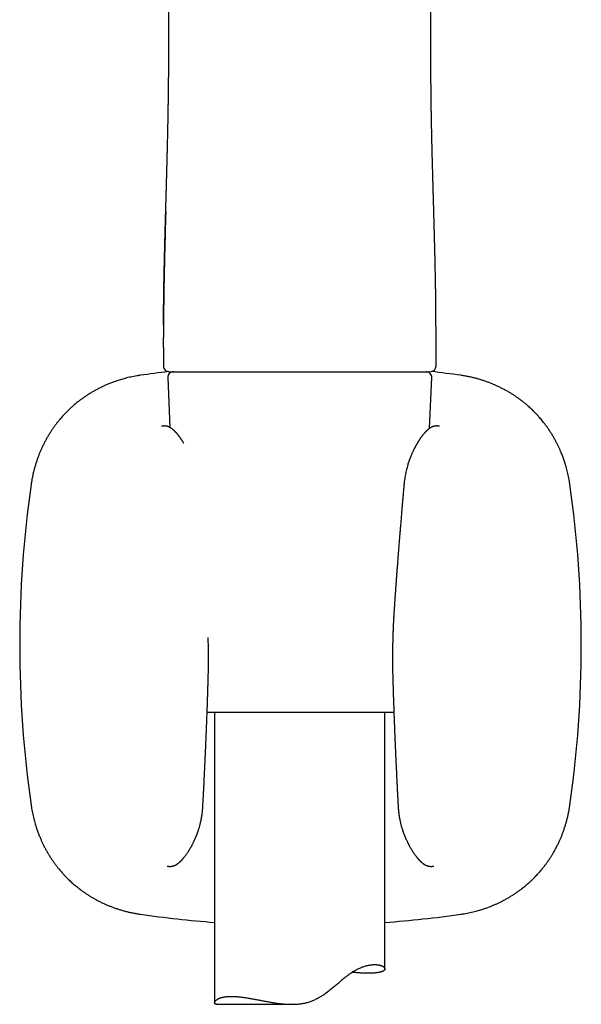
# Model space of a CAD drawing. Header units: millimetres. Extents: x 8 to 880, y 12 to 790.
# Tile 21 of 25: x 490 to 540, y 552 to 638. Entities that reach past the tile are written whole.
import ezdxf

# ---------------------------------------------------------------- set-up
doc = ezdxf.new("R2010")
doc.units = ezdxf.units.MM

msp = doc.modelspace()

# ---------------------------------------------------------------- linework, layer by layer
at = {"color": 7, "linetype": 'Continuous', "lineweight": 30}
for p, q in [((503.421, 635.443), (503.421, 635.443)), ((526.512, 635.443), (526.512, 635.443)), ((502.974, 611.895), (502.974, 611.526)), ((502.973, 609.579), (502.973, 607.942)), ((526.959, 607.942), (526.959, 609.587)), ((503.339, 606.921), (503.529, 602.538)), ((503.473, 607.442), (503.494, 607.442)), ((503.494, 607.442), (526.438, 607.442)), ((526.4, 602.459), (526.594, 606.921)), ((526.438, 607.442), (526.459, 607.442)), ((523.252, 577.442), (506.807, 577.442)), ((507.466, 577.442), (507.466, 551.887)), ((522.466, 554.883), (522.466, 577.442)), ((506.426, 569.095), (506.426, 569.095)), ((523.633, 569.095), (523.633, 569.095)), ((507.62, 551.76), (514.271, 551.76))]:
    msp.add_line(p, q, dxfattribs=at)
for centre, radius, start, end in [((503.473, 607.942), 0.5, 179.99943, 270), ((526.459, 607.942), 0.5, 270, 360), ((515.03, 508.47), 99.657, 96.69949, 98.13991), ((503.838, 606.942), 0.5, 90, 182.48126), ((526.094, 606.942), 0.5, 357.51874, 90), ((515.03, 508.47), 99.657, 81.86009, 83.34623), ((589.966, 583.406), 99.657, 171.86009, 188.1399), ((440.094, 583.406), 99.657, 351.8601, 8.1399), ((515.03, 658.342), 99.657, 261.8601, 265.64723), ((515.03, 658.342), 99.657, 274.2793, 278.1399)]:
    msp.add_arc(centre, radius, start, end, dxfattribs=at)
for points, knots in [([(503.418, 754.843), (503.418, 754.732), (503.417, 754.431), (503.416, 753.944), (503.415, 753.385), (503.415, 752.842), (503.416, 752.313), (503.416, 751.8), (503.416, 751.298), (503.417, 750.804), (503.417, 750.319), (503.417, 749.843), (503.417, 749.379), (503.417, 748.927), (503.417, 748.488), (503.417, 748.06), (503.417, 747.644), (503.417, 747.241), (503.417, 746.85), (503.417, 746.468), (503.417, 746.093), (503.417, 745.721), (503.417, 745.349), (503.417, 744.764), (503.417, 743.969), (503.416, 742.912), (503.416, 741.812), (503.416, 740.669), (503.416, 739.537), (503.416, 738.414), (503.416, 737.296), (503.416, 736.178), (503.417, 730.778), (503.419, 717.434), (503.419, 693.879), (503.42, 672.373), (503.42, 658.772), (503.42, 655.347), (503.42, 654.126), (503.42, 652.916), (503.42, 651.718), (503.42, 650.615), (503.42, 649.607), (503.42, 648.9), (503.42, 648.404), (503.42, 648.115), (503.42, 647.819), (503.42, 647.51), (503.42, 647.188), (503.42, 646.851), (503.42, 646.501), (503.42, 646.137), (503.42, 645.759), (503.42, 645.37), (503.42, 644.97), (503.42, 644.558), (503.42, 644.134), (503.42, 643.693), (503.42, 643.236), (503.42, 642.762), (503.42, 642.275), (503.42, 641.773), (503.42, 641.262), (503.42, 640.739), (503.42, 640.207), (503.42, 639.661), (503.42, 639.097), (503.42, 638.517), (503.42, 637.918), (503.42, 637.306), (503.42, 636.68), (503.42, 636.058), (503.42, 635.644), (503.42, 635.443)], [0, 0, 0, 0, 0.002783, 0.007563, 0.012243, 0.016821, 0.02122, 0.02552, 0.029724, 0.03383, 0.037919, 0.041907, 0.045793, 0.049578, 0.053261, 0.056843, 0.060324, 0.063703, 0.06698, 0.070157, 0.073285, 0.076405, 0.079515, 0.082616, 0.091097, 0.099507, 0.109171, 0.118742, 0.128218, 0.137603, 0.146961, 0.15632, 0.165678, 0.282663, 0.491585, 0.757505, 0.82303, 0.833326, 0.84356, 0.853695, 0.863732, 0.87367, 0.881393, 0.889055, 0.891451, 0.893843, 0.896313, 0.898898, 0.9016, 0.904417, 0.907349, 0.910398, 0.913562, 0.916842, 0.920177, 0.923622, 0.92718, 0.930849, 0.9347, 0.938666, 0.942748, 0.946946, 0.951259, 0.955608, 0.960069, 0.964642, 0.969326, 0.974221, 0.979232, 0.984359, 0.989602, 0.994962, 1, 1, 1, 1]), ([(526.512, 635.443), (526.512, 635.627), (526.512, 636.015), (526.512, 636.604), (526.512, 637.207), (526.512, 637.797), (526.512, 638.364), (526.512, 638.908), (526.512, 639.429), (526.512, 639.939), (526.512, 640.437), (526.512, 640.943), (526.512, 641.454), (526.512, 641.97), (526.512, 642.472), (526.512, 642.959), (526.512, 643.433), (526.512, 643.892), (526.512, 644.338), (526.512, 644.769), (526.512, 645.186), (526.512, 645.588), (526.512, 645.977), (526.512, 646.351), (526.512, 646.712), (526.512, 647.058), (526.512, 647.39), (526.512, 647.697), (526.512, 647.982), (526.512, 648.247), (526.512, 648.507), (526.512, 648.768), (526.512, 649.029), (526.512, 649.29), (526.512, 649.821), (526.512, 650.624), (526.512, 651.704), (526.512, 652.792), (526.512, 653.891), (526.512, 654.999), (526.512, 656.113), (526.512, 661.515), (526.512, 674.86), (526.513, 693.124), (526.514, 712.022), (526.515, 725.212), (526.516, 733.52), (526.516, 736.947), (526.516, 738.177), (526.516, 739.411), (526.516, 740.656), (526.516, 741.885), (526.516, 743.098), (526.516, 744.296), (526.516, 745.235), (526.515, 745.912), (526.515, 746.324), (526.515, 746.742), (526.515, 747.171), (526.515, 747.614), (526.515, 748.072), (526.515, 748.544), (526.515, 749.032), (526.515, 749.534), (526.515, 750.05), (526.515, 750.582), (526.516, 751.128), (526.516, 751.689), (526.517, 752.248), (526.517, 752.804), (526.517, 753.357), (526.517, 753.922), (526.516, 754.419), (526.515, 754.727), (526.514, 754.843)], [0, 0, 0, 0, 0.004604, 0.00976, 0.014809, 0.019752, 0.024587, 0.029048, 0.033413, 0.037683, 0.041858, 0.045938, 0.050379, 0.054701, 0.058904, 0.062989, 0.066955, 0.070803, 0.074532, 0.078142, 0.081634, 0.085007, 0.088262, 0.091397, 0.094414, 0.097313, 0.100093, 0.102754, 0.105043, 0.107239, 0.109414, 0.111594, 0.113778, 0.115967, 0.118162, 0.127118, 0.136156, 0.145275, 0.154476, 0.163758, 0.17311, 0.182471, 0.299479, 0.508415, 0.641368, 0.774312, 0.839822, 0.850116, 0.86041, 0.870723, 0.881141, 0.891672, 0.901604, 0.911635, 0.921766, 0.925199, 0.928644, 0.932118, 0.935706, 0.939417, 0.943251, 0.947208, 0.951289, 0.955493, 0.959821, 0.964271, 0.968845, 0.973543, 0.978363, 0.982891, 0.987521, 0.992256, 0.997094, 1, 1, 1, 1]), ([(503.421, 635.443), (503.421, 635.316), (503.421, 635.004), (503.421, 634.506), (503.419, 633.951), (503.418, 633.565), (503.417, 633.364), (503.417, 633.348)], [0, 0, 0, 0, 0.181834, 0.447452, 0.712274, 0.976472, 1, 1, 1, 1]), ([(526.561, 629.59), (526.559, 629.68), (526.554, 629.959), (526.546, 630.428), (526.537, 630.997), (526.53, 631.567), (526.524, 632.139), (526.519, 632.703), (526.515, 633.257), (526.513, 633.802), (526.512, 634.349), (526.511, 634.896), (526.512, 635.261), (526.512, 635.443)], [0, 0, 0, 0, 0.046969, 0.144747, 0.242503, 0.340271, 0.438091, 0.536009, 0.628467, 0.721106, 0.813978, 0.907141, 1, 1, 1, 1]), ([(526.933, 614.495), (526.932, 614.552), (526.931, 614.671), (526.928, 614.806), (526.927, 614.901), (526.926, 614.95), (526.925, 615.001), (526.924, 615.052), (526.923, 615.104), (526.922, 615.155), (526.92, 615.26), (526.917, 615.442), (526.912, 615.695), (526.907, 615.961), (526.902, 616.205), (526.897, 616.428), (526.893, 616.633), (526.888, 616.833), (526.884, 617.033), (526.879, 617.238), (526.874, 617.485), (526.867, 617.776), (526.859, 618.112), (526.85, 618.457), (526.841, 618.812), (526.833, 619.128), (526.826, 619.402), (526.821, 619.574), (526.818, 619.686), (526.817, 619.739), (526.815, 619.792), (526.814, 619.843), (526.813, 619.889), (526.811, 619.928), (526.809, 620.027), (526.804, 620.195), (526.798, 620.429), (526.791, 620.669), (526.785, 620.915), (526.777, 621.173), (526.77, 621.444), (526.762, 621.725), (526.754, 622.017), (526.745, 622.32), (526.736, 622.634), (526.73, 622.854), (526.727, 622.976), (526.726, 622.995), (526.726, 623.015), (526.725, 623.035), (526.725, 623.055), (526.724, 623.075), (526.723, 623.126), (526.719, 623.24), (526.715, 623.411), (526.709, 623.612), (526.703, 623.806), (526.698, 623.999), (526.693, 624.189), (526.687, 624.381), (526.677, 624.761), (526.665, 625.188), (526.655, 625.567), (526.651, 625.705), (526.651, 625.736), (526.65, 625.755), (526.65, 625.766), (526.649, 625.779), (526.649, 625.802), (526.648, 625.838), (526.647, 625.889), (526.645, 625.95), (526.643, 626.021), (526.641, 626.103), (526.638, 626.201), (526.635, 626.315), (526.632, 626.447), (526.628, 626.592), (526.624, 626.751), (526.62, 626.924), (526.615, 627.11), (526.612, 627.249), (526.61, 627.335), (526.609, 627.364), (526.609, 627.393), (526.608, 627.422), (526.607, 627.45), (526.606, 627.479), (526.605, 627.548), (526.601, 627.695), (526.596, 627.906), (526.591, 628.135), (526.587, 628.335), (526.583, 628.517), (526.579, 628.682), (526.576, 628.837), (526.574, 628.937), (526.573, 628.985), (526.573, 628.985), (526.573, 628.986), (526.573, 628.986), (526.573, 628.986), (526.573, 628.987), (526.573, 628.988), (526.573, 628.99), (526.573, 628.995), (526.573, 629.004), (526.572, 629.021), (526.572, 629.046), (526.571, 629.081), (526.57, 629.128), (526.569, 629.188), (526.567, 629.263), (526.566, 629.356), (526.563, 629.468), (526.561, 629.594), (526.558, 629.735), (526.556, 629.887), (526.553, 630.049), (526.55, 630.22), (526.547, 630.404), (526.544, 630.601), (526.54, 630.811), (526.537, 631.029), (526.534, 631.255), (526.531, 631.489), (526.528, 631.734), (526.525, 631.991), (526.524, 632.169), (526.523, 632.264), (526.523, 632.273), (526.523, 632.281), (526.523, 632.29), (526.523, 632.299), (526.522, 632.308), (526.522, 632.317), (526.522, 632.343), (526.522, 632.406), (526.521, 632.507), (526.52, 632.631), (526.519, 632.759), (526.518, 632.892), (526.517, 633.03), (526.516, 633.168), (526.515, 633.297), (526.515, 633.413), (526.514, 633.515), (526.514, 633.609), (526.514, 633.695), (526.514, 633.772), (526.513, 633.844), (526.513, 633.915), (526.513, 633.991), (526.513, 634.076), (526.512, 634.17), (526.512, 634.271), (526.512, 634.381), (526.512, 634.499), (526.512, 634.623), (526.512, 634.748), (526.512, 634.877), (526.512, 635.006), (526.512, 635.133), (526.512, 635.247), (526.512, 635.349), (526.512, 635.413), (526.512, 635.443)], [0, 0, 0, 0, 0.008052, 0.016732, 0.019013, 0.021334, 0.023694, 0.026094, 0.028533, 0.031012, 0.033308, 0.043404, 0.056523, 0.069028, 0.080918, 0.091017, 0.100628, 0.109887, 0.119398, 0.129112, 0.139028, 0.154566, 0.17058, 0.187072, 0.204043, 0.221494, 0.232484, 0.243657, 0.24619, 0.248732, 0.251284, 0.253845, 0.256159, 0.257824, 0.259507, 0.27046, 0.282152, 0.293423, 0.305305, 0.317797, 0.330901, 0.344616, 0.358681, 0.373335, 0.38858, 0.404414, 0.405363, 0.406318, 0.407277, 0.408241, 0.409209, 0.410182, 0.41116, 0.416623, 0.42673, 0.436137, 0.445905, 0.454931, 0.464245, 0.473638, 0.482851, 0.519637, 0.535791, 0.537905, 0.539765, 0.540179, 0.540709, 0.541356, 0.54212, 0.544074, 0.546529, 0.549486, 0.552944, 0.556904, 0.561365, 0.567077, 0.573445, 0.580467, 0.588144, 0.596477, 0.605464, 0.615106, 0.616511, 0.617908, 0.619297, 0.620678, 0.622052, 0.623418, 0.624776, 0.632106, 0.644611, 0.655142, 0.665075, 0.673438, 0.681324, 0.688734, 0.695667, 0.69567, 0.695672, 0.695677, 0.695685, 0.6957, 0.695726, 0.695775, 0.695868, 0.69605, 0.696425, 0.697258, 0.698459, 0.699929, 0.702309, 0.70517, 0.70851, 0.713152, 0.718485, 0.724509, 0.731224, 0.738631, 0.746167, 0.754304, 0.763044, 0.772384, 0.782326, 0.792869, 0.803361, 0.814386, 0.825946, 0.838041, 0.850671, 0.851063, 0.85146, 0.851863, 0.852272, 0.852686, 0.853106, 0.853532, 0.853964, 0.85681, 0.862458, 0.868114, 0.874349, 0.880405, 0.886922, 0.89364, 0.899899, 0.905076, 0.909865, 0.914267, 0.918281, 0.921907, 0.925146, 0.928339, 0.93192, 0.935893, 0.940255, 0.945007, 0.95015, 0.955684, 0.961607, 0.967581, 0.973184, 0.979706, 0.985649, 0.991012, 0.995796, 1, 1, 1, 1]), ([(502.999, 614.494), (502.999, 614.508), (503, 614.569), (503.002, 614.682), (503.004, 614.813), (503.006, 614.933), (503.007, 615.013), (503.009, 615.071), (503.009, 615.105), (503.01, 615.14), (503.01, 615.173), (503.012, 615.261), (503.016, 615.47), (503.022, 615.796), (503.029, 616.13), (503.034, 616.404), (503.039, 616.619), (503.044, 616.827), (503.048, 617.03), (503.053, 617.233), (503.057, 617.421), (503.061, 617.592), (503.065, 617.746), (503.069, 617.903), (503.073, 618.062), (503.076, 618.214), (503.08, 618.369), (503.084, 618.53), (503.089, 618.71), (503.094, 618.901), (503.098, 619.073), (503.102, 619.223), (503.105, 619.348), (503.109, 619.476), (503.112, 619.609), (503.116, 619.745), (503.119, 619.878), (503.124, 620.037), (503.129, 620.216), (503.134, 620.414), (503.139, 620.594), (503.143, 620.757), (503.147, 620.903), (503.151, 621.035), (503.154, 621.128), (503.155, 621.191), (503.157, 621.235), (503.158, 621.288), (503.16, 621.35), (503.162, 621.412), (503.165, 621.55), (503.175, 621.89), (503.185, 622.238), (503.193, 622.518), (503.195, 622.606), (503.198, 622.693), (503.2, 622.781), (503.202, 622.868), (503.208, 623.055), (503.216, 623.338), (503.226, 623.712), (503.236, 624.077), (503.246, 624.431), (503.256, 624.787), (503.266, 625.143), (503.273, 625.41), (503.277, 625.58), (503.28, 625.658), (503.281, 625.728), (503.283, 625.793), (503.285, 625.854), (503.286, 625.919), (503.289, 626.003), (503.291, 626.107), (503.295, 626.234), (503.298, 626.374), (503.302, 626.526), (503.306, 626.69), (503.31, 626.852), (503.314, 627.012), (503.318, 627.166), (503.322, 627.321), (503.326, 627.473), (503.329, 627.619), (503.333, 627.783), (503.337, 627.962), (503.341, 628.154), (503.346, 628.337), (503.349, 628.503), (503.352, 628.653), (503.355, 628.754), (503.356, 628.815), (503.356, 628.841), (503.357, 628.865), (503.357, 628.89), (503.358, 628.914), (503.358, 628.938), (503.359, 628.962), (503.36, 628.997), (503.361, 629.049), (503.362, 629.12), (503.364, 629.204), (503.366, 629.301), (503.368, 629.41), (503.37, 629.53), (503.373, 629.662), (503.375, 629.806), (503.378, 629.969), (503.381, 630.152), (503.384, 630.3), (503.385, 630.401), (503.386, 630.45), (503.387, 630.499), (503.388, 630.55), (503.389, 630.601), (503.389, 630.65), (503.391, 630.758), (503.393, 630.922), (503.397, 631.15), (503.4, 631.375), (503.402, 631.597), (503.405, 631.806), (503.407, 631.979), (503.408, 632.119), (503.409, 632.228), (503.41, 632.337), (503.411, 632.451), (503.412, 632.57), (503.413, 632.691), (503.414, 632.814), (503.415, 632.946), (503.416, 633.084), (503.416, 633.219), (503.417, 633.307), (503.417, 633.348)], [0, 0, 0, 0, 0.002238, 0.00955, 0.017514, 0.022745, 0.028223, 0.029995, 0.031792, 0.033614, 0.03546, 0.036949, 0.047361, 0.068004, 0.088001, 0.0996, 0.110972, 0.121851, 0.132264, 0.142951, 0.153913, 0.161893, 0.170014, 0.178276, 0.186678, 0.19522, 0.202379, 0.211297, 0.22084, 0.231009, 0.241804, 0.248254, 0.254909, 0.261769, 0.268833, 0.276103, 0.283576, 0.290158, 0.301591, 0.3122, 0.321984, 0.330554, 0.338373, 0.345439, 0.351752, 0.353461, 0.355492, 0.358804, 0.362117, 0.365433, 0.36875, 0.384416, 0.42018, 0.424879, 0.429582, 0.434289, 0.439, 0.443715, 0.448433, 0.469139, 0.489305, 0.508931, 0.528015, 0.546554, 0.566319, 0.585424, 0.589622, 0.593786, 0.597918, 0.600991, 0.604191, 0.607686, 0.611478, 0.617653, 0.62448, 0.631957, 0.640086, 0.648865, 0.658295, 0.66616, 0.674425, 0.683009, 0.691032, 0.698806, 0.706331, 0.71715, 0.727409, 0.737108, 0.746248, 0.753828, 0.760975, 0.762328, 0.763665, 0.764984, 0.766287, 0.767574, 0.768843, 0.770096, 0.771333, 0.774464, 0.778258, 0.782716, 0.787836, 0.793619, 0.799943, 0.806905, 0.814507, 0.822747, 0.832733, 0.84352, 0.846051, 0.848623, 0.851236, 0.853888, 0.856581, 0.859315, 0.861608, 0.873628, 0.885087, 0.897429, 0.909048, 0.919944, 0.930118, 0.936143, 0.941884, 0.94719, 0.953105, 0.959799, 0.965681, 0.972056, 0.978927, 0.986311, 0.993609, 1, 1, 1, 1]), ([(503.164, 621.513), (503.159, 621.31), (503.145, 620.82), (503.124, 620.04), (503.101, 619.172), (503.079, 618.301), (503.059, 617.491), (503.043, 616.742), (503.028, 616.054), (503.014, 615.365), (503.002, 614.674), (502.991, 613.982), (502.983, 613.288), (502.977, 612.594), (502.975, 612.131), (502.974, 611.899)], [0, 0, 0, 0, 0.064239, 0.155366, 0.246422, 0.337413, 0.428348, 0.499768, 0.571175, 0.642584, 0.714011, 0.785475, 0.85699, 0.928565, 1, 1, 1, 1]), ([(502.999, 614.494), (502.999, 614.48), (502.998, 614.447), (502.997, 614.392), (502.996, 614.325), (502.995, 614.246), (502.994, 614.157), (502.993, 614.058), (502.991, 613.948), (502.99, 613.822), (502.988, 613.678), (502.986, 613.517), (502.984, 613.342), (502.982, 613.154), (502.981, 612.952), (502.979, 612.737), (502.978, 612.509), (502.976, 612.263), (502.975, 611.998), (502.974, 611.716), (502.974, 611.418), (502.973, 611.106), (502.973, 610.779), (502.973, 610.556), (502.973, 610.442)], [0, 0, 0, 0, 0.01014, 0.024293, 0.041065, 0.060458, 0.082473, 0.107108, 0.134367, 0.164248, 0.200832, 0.240709, 0.283884, 0.330356, 0.380128, 0.433201, 0.489576, 0.549252, 0.615312, 0.684996, 0.758307, 0.835247, 0.915813, 1, 1, 1, 1]), ([(526.959, 610.442), (526.959, 610.551), (526.959, 610.764), (526.959, 611.077), (526.959, 611.377), (526.958, 611.663), (526.957, 611.936), (526.956, 612.195), (526.955, 612.441), (526.954, 612.677), (526.952, 612.902), (526.95, 613.116), (526.948, 613.316), (526.946, 613.5), (526.945, 613.67), (526.943, 613.819), (526.941, 613.948), (526.94, 614.058), (526.938, 614.157), (526.937, 614.246), (526.936, 614.325), (526.935, 614.392), (526.934, 614.449), (526.933, 614.483), (526.933, 614.499)], [0, 0, 0, 0, 0.080341, 0.157388, 0.231135, 0.301579, 0.368722, 0.432566, 0.493113, 0.550362, 0.606799, 0.659618, 0.70882, 0.754406, 0.796378, 0.834739, 0.864585, 0.89181, 0.916416, 0.938404, 0.957773, 0.974525, 0.988661, 1, 1, 1, 1]), ([(502.973, 611.528), (502.974, 611.551), (502.974, 611.596), (502.974, 611.663), (502.974, 611.727), (502.974, 611.8), (502.974, 611.879), (502.975, 611.967), (502.975, 612.057), (502.975, 612.155), (502.976, 612.26), (502.976, 612.369), (502.977, 612.482), (502.978, 612.618), (502.979, 612.78), (502.98, 612.968), (502.982, 613.186), (502.984, 613.357), (502.985, 613.476), (502.986, 613.52), (502.986, 613.565), (502.987, 613.604), (502.988, 613.731), (502.99, 613.856), (502.992, 613.986), (502.992, 614.026), (502.993, 614.067), (502.993, 614.107), (502.994, 614.148), (502.995, 614.21), (502.996, 614.297), (502.997, 614.377), (502.998, 614.423), (502.998, 614.431)], [0, 0, 0, 0, 0.0239043, 0.0469338, 0.0690889, 0.0903698, 0.121872, 0.1512419, 0.1803898, 0.215524, 0.2518856, 0.2894737, 0.3282875, 0.368326, 0.4303947, 0.4951891, 0.5627059, 0.6559913, 0.6710807, 0.686287, 0.70161, 0.7170498, 0.7266299, 0.8329057, 0.846803, 0.8606957, 0.8745838, 0.8884673, 0.9023463, 0.9169987, 0.9525288, 0.9923928, 1, 1, 1, 1]), ([(502.973, 609.579), (502.973, 609.661), (502.973, 609.949), (502.973, 610.236), (502.973, 610.442)], [0, 0, 0, 0, 0.28411, 1, 1, 1, 1]), ([(526.959, 609.587), (526.959, 609.671), (526.959, 609.956), (526.959, 610.241), (526.959, 610.442)], [0, 0, 0, 0, 0.295016, 1, 1, 1, 1]), ([(526.959, 607.942), (526.959, 608.158), (526.959, 608.533), (526.959, 608.908), (526.959, 609.067)], [0, 0, 0, 0, 0.575366, 1, 1, 1, 1]), ([(500.919, 607.124), (500.823, 607.109), (500.635, 607.081), (500.36, 607.031), (500.097, 606.977), (499.846, 606.92), (499.607, 606.86), (499.384, 606.799), (499.176, 606.738), (498.984, 606.677), (498.802, 606.617), (498.63, 606.557), (498.463, 606.495), (498.302, 606.433), (498.146, 606.371), (498.003, 606.311), (497.871, 606.253), (497.746, 606.198), (497.626, 606.142), (497.507, 606.085), (497.338, 606.002), (497.12, 605.89), (496.857, 605.746), (496.597, 605.594), (496.343, 605.437), (496.097, 605.275), (495.863, 605.112), (495.642, 604.949), (495.443, 604.796), (495.267, 604.654), (495.11, 604.522), (494.979, 604.408), (494.868, 604.308), (494.77, 604.219), (494.664, 604.119), (494.549, 604.008), (494.426, 603.884), (494.295, 603.749), (494.156, 603.6), (494.012, 603.44), (493.862, 603.266), (493.708, 603.078), (493.556, 602.885), (493.406, 602.686), (493.26, 602.482), (493.113, 602.267), (492.966, 602.039), (492.819, 601.8), (492.674, 601.55), (492.532, 601.288), (492.392, 601.014), (492.262, 600.742), (492.142, 600.474), (492.033, 600.21), (491.927, 599.937), (491.826, 599.655), (491.73, 599.363), (491.641, 599.067), (491.56, 598.769), (491.487, 598.468), (491.421, 598.158), (491.361, 597.841), (491.329, 597.625), (491.312, 597.517)], [0, 0, 0, 0, 0.019942, 0.039117, 0.057528, 0.075173, 0.092055, 0.108172, 0.122668, 0.136486, 0.149624, 0.162083, 0.173863, 0.186209, 0.197707, 0.20836, 0.218165, 0.227286, 0.236346, 0.245406, 0.254465, 0.275053, 0.295639, 0.316227, 0.336816, 0.357118, 0.376684, 0.395509, 0.413593, 0.428146, 0.442181, 0.455697, 0.463858, 0.472918, 0.482882, 0.493753, 0.505781, 0.518738, 0.53262, 0.547425, 0.563151, 0.579798, 0.597363, 0.613786, 0.630937, 0.648815, 0.667421, 0.686754, 0.706449, 0.726845, 0.747941, 0.769738, 0.788782, 0.80833, 0.828381, 0.848937, 0.869996, 0.891559, 0.912352, 0.933592, 0.95528, 0.977416, 1, 1, 1, 1]), ([(538.747, 597.517), (538.733, 597.613), (538.705, 597.801), (538.655, 598.076), (538.601, 598.339), (538.543, 598.59), (538.483, 598.829), (538.422, 599.052), (538.361, 599.259), (538.301, 599.451), (538.24, 599.633), (538.18, 599.805), (538.119, 599.972), (538.057, 600.134), (537.994, 600.29), (537.934, 600.433), (537.877, 600.565), (537.821, 600.689), (537.765, 600.81), (537.708, 600.929), (537.625, 601.098), (537.513, 601.316), (537.369, 601.579), (537.217, 601.839), (537.06, 602.093), (536.898, 602.339), (536.735, 602.574), (536.572, 602.795), (536.419, 602.993), (536.277, 603.17), (536.145, 603.327), (536.031, 603.458), (535.931, 603.57), (535.841, 603.667), (535.742, 603.773), (535.631, 603.887), (535.507, 604.011), (535.371, 604.142), (535.223, 604.28), (535.063, 604.425), (534.889, 604.574), (534.701, 604.729), (534.508, 604.881), (534.309, 605.03), (534.106, 605.176), (533.89, 605.323), (533.663, 605.471), (533.424, 605.617), (533.174, 605.762), (532.912, 605.904), (532.638, 606.044), (532.367, 606.174), (532.098, 606.294), (531.835, 606.403), (531.562, 606.509), (531.28, 606.61), (530.988, 606.706), (530.692, 606.795), (530.394, 606.876), (530.092, 606.949), (529.782, 607.015), (529.465, 607.075), (529.249, 607.107), (529.14, 607.124)], [0, 0, 0, 0, 0.019923, 0.039085, 0.057485, 0.075124, 0.092002, 0.108118, 0.122614, 0.136433, 0.149574, 0.162036, 0.17382, 0.186169, 0.197673, 0.208329, 0.218138, 0.227263, 0.236327, 0.245391, 0.254454, 0.27505, 0.295646, 0.316243, 0.33684, 0.357152, 0.376727, 0.395562, 0.413656, 0.428218, 0.442261, 0.455785, 0.463943, 0.472998, 0.482959, 0.493826, 0.50585, 0.518803, 0.53268, 0.54748, 0.563199, 0.579838, 0.597395, 0.613809, 0.63095, 0.648818, 0.667413, 0.686734, 0.706417, 0.726801, 0.747886, 0.769673, 0.788708, 0.80825, 0.828297, 0.84885, 0.869909, 0.891476, 0.912275, 0.933526, 0.95523, 0.977388, 1, 1, 1, 1]), ([(504.761, 601.126), (504.76, 601.128), (504.745, 601.154), (504.712, 601.208), (504.666, 601.283), (504.621, 601.355), (504.577, 601.423), (504.534, 601.488), (504.498, 601.541), (504.471, 601.581), (504.449, 601.611), (504.427, 601.643), (504.405, 601.674), (504.385, 601.701), (504.367, 601.725), (504.349, 601.75), (504.328, 601.778), (504.306, 601.807), (504.286, 601.833), (504.269, 601.855), (504.253, 601.875), (504.237, 601.895), (504.219, 601.918), (504.2, 601.941), (504.182, 601.962), (504.169, 601.978), (504.157, 601.992), (504.144, 602.007), (504.128, 602.026), (504.109, 602.047), (504.089, 602.07), (504.068, 602.093), (504.048, 602.115), (504.028, 602.136), (504.007, 602.158), (503.984, 602.182), (503.961, 602.206), (503.938, 602.228), (503.912, 602.253), (503.881, 602.282), (503.848, 602.312), (503.817, 602.339), (503.789, 602.362), (503.762, 602.384), (503.735, 602.404), (503.709, 602.424), (503.681, 602.444), (503.654, 602.462), (503.628, 602.48), (503.603, 602.495), (503.576, 602.512), (503.55, 602.527), (503.527, 602.539), (503.508, 602.548), (503.49, 602.557), (503.471, 602.566), (503.448, 602.576), (503.424, 602.587), (503.401, 602.596), (503.383, 602.602), (503.37, 602.607), (503.358, 602.611), (503.346, 602.615), (503.33, 602.62), (503.307, 602.627), (503.278, 602.635), (503.243, 602.643), (503.207, 602.65), (503.168, 602.656), (503.125, 602.661), (503.078, 602.664), (503.031, 602.665), (502.989, 602.664), (502.957, 602.662), (502.936, 602.66), (502.92, 602.659), (502.91, 602.657), (502.896, 602.656), (502.88, 602.654), (502.862, 602.651), (502.84, 602.647), (502.816, 602.643), (502.799, 602.64), (502.79, 602.638)], [0, 0, 0, 0, 0.001887, 0.027601, 0.05685, 0.083079, 0.107429, 0.133842, 0.158575, 0.169657, 0.181886, 0.195286, 0.208581, 0.21993, 0.229495, 0.239601, 0.251754, 0.265366, 0.277378, 0.287353, 0.294919, 0.304022, 0.314773, 0.326812, 0.337089, 0.344914, 0.350505, 0.357658, 0.367018, 0.378365, 0.389199, 0.402489, 0.413626, 0.424468, 0.435815, 0.449602, 0.464107, 0.475228, 0.48813, 0.508571, 0.526916, 0.543255, 0.558312, 0.572388, 0.585948, 0.599266, 0.612731, 0.627809, 0.638575, 0.650389, 0.663265, 0.6757, 0.685904, 0.692912, 0.700063, 0.707711, 0.716658, 0.727074, 0.736336, 0.742868, 0.747332, 0.751363, 0.755699, 0.760342, 0.76794, 0.778375, 0.791511, 0.804492, 0.816777, 0.832895, 0.84997, 0.867422, 0.884735, 0.899227, 0.911253, 0.915392, 0.921237, 0.929142, 0.939119, 0.951179, 0.965335, 0.981602, 1, 1, 1, 1]), ([(502.794, 602.64), (502.793, 602.64), (502.792, 602.639), (502.792, 602.64), (502.792, 602.64)], [0, 0, 0, 0, 0.8472817, 1, 1, 1, 1]), ([(527.269, 602.638), (527.262, 602.639), (527.248, 602.642), (527.228, 602.646), (527.209, 602.649), (527.192, 602.652), (527.177, 602.654), (527.161, 602.656), (527.148, 602.658), (527.136, 602.659), (527.126, 602.66), (527.115, 602.661), (527.104, 602.662), (527.089, 602.663), (527.071, 602.664), (527.048, 602.664), (527.02, 602.665), (526.991, 602.664), (526.964, 602.663), (526.94, 602.661), (526.919, 602.659), (526.896, 602.656), (526.871, 602.652), (526.846, 602.648), (526.823, 602.644), (526.804, 602.64), (526.785, 602.635), (526.768, 602.631), (526.751, 602.626), (526.73, 602.62), (526.709, 602.614), (526.685, 602.605), (526.664, 602.598), (526.647, 602.591), (526.633, 602.586), (526.62, 602.58), (526.607, 602.574), (526.59, 602.567), (526.57, 602.557), (526.547, 602.546), (526.526, 602.535), (526.509, 602.526), (526.495, 602.518), (526.482, 602.51), (526.469, 602.503), (526.453, 602.493), (526.431, 602.48), (526.404, 602.462), (526.369, 602.438), (526.33, 602.409), (526.286, 602.375), (526.245, 602.341), (526.206, 602.307), (526.169, 602.273), (526.138, 602.244), (526.109, 602.215), (526.083, 602.189), (526.056, 602.162), (526.028, 602.132), (525.998, 602.1), (525.97, 602.07), (525.942, 602.038), (525.91, 602.001), (525.871, 601.955), (525.83, 601.905), (525.787, 601.851), (525.744, 601.795), (525.7, 601.736), (525.658, 601.679), (525.617, 601.621), (525.577, 601.564), (525.536, 601.503), (525.494, 601.441), (525.455, 601.38), (525.419, 601.324), (525.388, 601.273), (525.36, 601.229), (525.334, 601.186), (525.31, 601.145), (525.285, 601.103), (525.26, 601.06), (525.234, 601.015), (525.209, 600.971), (525.185, 600.927), (525.161, 600.884), (525.14, 600.846), (525.123, 600.813), (525.104, 600.778), (525.081, 600.733), (525.052, 600.676), (525.02, 600.615), (524.987, 600.547), (524.951, 600.473), (524.91, 600.387), (524.866, 600.289), (524.818, 600.18), (524.767, 600.06), (524.713, 599.927), (524.656, 599.781), (524.6, 599.628), (524.545, 599.466), (524.491, 599.297), (524.437, 599.117), (524.385, 598.924), (524.335, 598.719), (524.287, 598.502), (524.243, 598.273), (524.203, 598.032), (524.169, 597.78), (524.152, 597.607), (524.143, 597.52)], [0, 0, 0, 0, 0.008944, 0.016764, 0.023467, 0.029063, 0.034028, 0.037672, 0.040738, 0.043531, 0.04605, 0.048297, 0.051351, 0.054626, 0.058364, 0.063774, 0.069362, 0.074877, 0.080536, 0.083947, 0.087714, 0.091838, 0.09632, 0.101089, 0.10513, 0.108033, 0.110116, 0.11243, 0.115478, 0.119334, 0.125142, 0.130265, 0.134598, 0.137518, 0.140205, 0.14266, 0.14515, 0.148535, 0.152884, 0.157901, 0.162829, 0.166539, 0.16947, 0.172443, 0.175474, 0.178568, 0.184126, 0.190827, 0.198087, 0.210144, 0.221451, 0.232607, 0.243852, 0.254008, 0.263376, 0.270889, 0.279397, 0.285854, 0.294027, 0.30407, 0.311916, 0.317886, 0.328748, 0.339963, 0.351866, 0.364769, 0.37785, 0.389776, 0.403691, 0.414923, 0.426146, 0.438858, 0.451494, 0.463032, 0.474338, 0.483112, 0.49143, 0.499136, 0.506231, 0.513449, 0.521532, 0.529105, 0.536743, 0.544292, 0.551719, 0.55822, 0.563455, 0.567681, 0.575928, 0.585158, 0.595369, 0.605504, 0.617207, 0.630465, 0.645261, 0.661574, 0.679053, 0.697963, 0.718288, 0.740013, 0.760967, 0.783054, 0.806259, 0.830584, 0.85603, 0.882597, 0.910285, 0.939088, 0.968999, 1, 1, 1, 1]), ([(524.141, 597.52), (524.129, 597.39), (524.107, 597.136), (524.074, 596.761), (524.043, 596.402), (524.013, 596.057), (523.984, 595.726), (523.958, 595.416), (523.933, 595.126), (523.91, 594.855), (523.889, 594.597), (523.868, 594.352), (523.849, 594.121), (523.831, 593.902), (523.814, 593.697), (523.798, 593.504), (523.783, 593.325), (523.771, 593.169), (523.76, 593.036), (523.75, 592.922), (523.741, 592.81), (523.732, 592.695), (523.721, 592.556), (523.708, 592.391), (523.692, 592.197), (523.676, 591.989), (523.658, 591.766), (523.639, 591.527), (523.62, 591.28), (523.6, 591.023), (523.58, 590.758), (523.558, 590.479), (523.536, 590.188), (523.513, 589.883), (523.489, 589.565), (523.465, 589.233), (523.44, 588.889), (523.414, 588.531), (523.387, 588.162), (523.36, 587.783), (523.333, 587.393), (523.305, 586.99), (523.287, 586.717), (523.277, 586.579)], [0, 0, 0, 0, 0.035617, 0.069884, 0.102802, 0.13437, 0.164589, 0.193459, 0.219443, 0.244229, 0.267815, 0.290202, 0.31139, 0.33138, 0.350169, 0.36776, 0.384152, 0.399344, 0.41044, 0.420795, 0.430664, 0.44115, 0.452379, 0.468715, 0.486406, 0.505451, 0.525851, 0.547606, 0.570715, 0.593745, 0.61798, 0.643419, 0.670064, 0.697913, 0.726968, 0.757228, 0.788693, 0.821364, 0.855241, 0.889686, 0.925294, 0.962066, 1, 1, 1, 1]), ([(523.277, 586.579), (523.271, 586.481), (523.257, 586.281), (523.239, 585.974), (523.221, 585.656), (523.204, 585.325), (523.189, 584.984), (523.174, 584.634), (523.162, 584.274), (523.151, 583.902), (523.142, 583.516), (523.135, 583.115), (523.131, 582.699), (523.129, 582.271), (523.13, 581.831), (523.135, 581.379), (523.142, 580.915), (523.151, 580.601), (523.155, 580.442)], [0, 0, 0, 0, 0.048043, 0.098044, 0.150005, 0.203926, 0.259807, 0.3166, 0.375286, 0.435866, 0.498343, 0.564052, 0.631741, 0.701412, 0.77307, 0.846717, 0.922359, 1, 1, 1, 1]), ([(506.905, 580.442), (506.909, 580.601), (506.917, 580.914), (506.925, 581.377), (506.929, 581.829), (506.931, 582.268), (506.929, 582.692), (506.925, 583.102), (506.918, 583.498), (506.911, 583.811), (506.906, 583.993), (506.904, 584.046)], [0, 0, 0, 0, 0.131995, 0.260599, 0.38582, 0.507665, 0.626142, 0.739228, 0.849076, 0.955688, 1, 1, 1, 1]), ([(506.428, 569.095), (506.435, 569.234), (506.45, 569.507), (506.472, 569.908), (506.492, 570.295), (506.511, 570.668), (506.53, 571.026), (506.547, 571.369), (506.563, 571.689), (506.577, 571.987), (506.591, 572.264), (506.603, 572.528), (506.615, 572.779), (506.627, 573.019), (506.637, 573.246), (506.647, 573.461), (506.656, 573.664), (506.665, 573.854), (506.672, 574.033), (506.68, 574.203), (506.69, 574.446), (506.704, 574.768), (506.722, 575.183), (506.739, 575.616), (506.757, 576.069), (506.772, 576.448), (506.784, 576.749), (506.792, 576.973), (506.8, 577.204), (506.809, 577.444), (506.818, 577.706), (506.828, 577.99), (506.839, 578.299), (506.85, 578.621), (506.861, 578.958), (506.872, 579.309), (506.883, 579.674), (506.894, 580.053), (506.901, 580.311), (506.905, 580.442)], [0, 0, 0, 0, 0.036723, 0.072156, 0.106301, 0.139157, 0.170725, 0.201004, 0.229996, 0.255441, 0.279803, 0.303083, 0.325281, 0.346397, 0.36643, 0.385382, 0.403251, 0.420039, 0.435744, 0.450459, 0.465071, 0.49998, 0.535543, 0.574683, 0.614587, 0.655254, 0.674691, 0.694297, 0.71444, 0.735585, 0.757734, 0.783639, 0.810795, 0.839202, 0.86886, 0.899768, 0.931928, 0.965338, 1, 1, 1, 1]), ([(523.155, 580.442), (523.158, 580.318), (523.165, 580.072), (523.176, 579.711), (523.186, 579.362), (523.197, 579.026), (523.207, 578.703), (523.218, 578.398), (523.227, 578.112), (523.237, 577.842), (523.246, 577.584), (523.254, 577.338), (523.264, 577.066), (523.275, 576.767), (523.288, 576.439), (523.3, 576.116), (523.313, 575.796), (523.326, 575.481), (523.337, 575.218), (523.345, 575.005), (523.352, 574.842), (523.359, 574.68), (523.366, 574.52), (523.373, 574.36), (523.38, 574.201), (523.387, 574.039), (523.395, 573.866), (523.403, 573.679), (523.412, 573.477), (523.422, 573.263), (523.432, 573.037), (523.443, 572.799), (523.455, 572.548), (523.468, 572.285), (523.481, 572.009), (523.495, 571.722), (523.51, 571.422), (523.526, 571.11), (523.542, 570.792), (523.559, 570.469), (523.576, 570.141), (523.594, 569.802), (523.613, 569.452), (523.625, 569.216), (523.632, 569.095)], [0, 0, 0, 0, 0.032969, 0.064807, 0.095516, 0.125096, 0.153545, 0.180865, 0.205589, 0.229309, 0.252025, 0.273738, 0.294446, 0.323809, 0.35269, 0.381196, 0.409325, 0.437079, 0.464457, 0.478937, 0.49331, 0.507576, 0.521735, 0.535786, 0.54973, 0.563764, 0.578699, 0.595402, 0.613187, 0.632054, 0.652003, 0.673035, 0.695149, 0.718344, 0.742622, 0.767982, 0.794424, 0.821949, 0.850556, 0.878519, 0.907446, 0.937334, 0.968186, 1, 1, 1, 1]), ([(491.312, 569.296), (491.327, 569.2), (491.355, 569.012), (491.405, 568.736), (491.459, 568.473), (491.516, 568.222), (491.577, 567.983), (491.637, 567.76), (491.698, 567.553), (491.759, 567.36), (491.819, 567.178), (491.879, 567.007), (491.941, 566.84), (492.003, 566.678), (492.066, 566.522), (492.126, 566.379), (492.183, 566.247), (492.239, 566.123), (492.294, 566.002), (492.351, 565.883), (492.434, 565.714), (492.546, 565.497), (492.69, 565.233), (492.842, 564.974), (492.999, 564.72), (493.161, 564.474), (493.324, 564.239), (493.487, 564.018), (493.64, 563.82), (493.782, 563.643), (493.914, 563.486), (494.028, 563.355), (494.128, 563.244), (494.217, 563.146), (494.317, 563.041), (494.428, 562.926), (494.552, 562.802), (494.688, 562.671), (494.836, 562.533), (494.996, 562.389), (495.17, 562.239), (495.358, 562.084), (495.552, 561.932), (495.75, 561.783), (495.954, 561.637), (496.169, 561.49), (496.397, 561.342), (496.636, 561.196), (496.887, 561.051), (497.148, 560.908), (497.422, 560.768), (497.694, 560.638), (497.962, 560.519), (498.226, 560.409), (498.499, 560.303), (498.781, 560.202), (499.073, 560.106), (499.369, 560.018), (499.667, 559.937), (499.969, 559.864), (500.278, 559.797), (500.596, 559.738), (500.811, 559.705), (500.919, 559.689)], [0, 0, 0, 0, 0.019942, 0.039117, 0.057528, 0.075173, 0.092055, 0.108172, 0.122668, 0.136486, 0.149624, 0.162083, 0.173863, 0.186209, 0.197707, 0.20836, 0.218165, 0.227286, 0.236346, 0.245406, 0.254465, 0.275053, 0.295639, 0.316227, 0.336816, 0.357118, 0.376684, 0.395509, 0.413593, 0.428146, 0.442181, 0.455697, 0.463858, 0.472918, 0.482882, 0.493753, 0.505781, 0.518738, 0.53262, 0.547425, 0.563151, 0.579798, 0.597363, 0.613786, 0.630937, 0.648815, 0.667421, 0.686754, 0.706449, 0.726845, 0.747941, 0.769738, 0.788782, 0.80833, 0.828381, 0.848937, 0.869996, 0.891559, 0.912352, 0.933592, 0.95528, 0.977416, 1, 1, 1, 1]), ([(503.286, 563.927), (503.295, 563.925), (503.312, 563.922), (503.337, 563.917), (503.359, 563.914), (503.378, 563.911), (503.394, 563.909), (503.409, 563.907), (503.425, 563.905), (503.443, 563.903), (503.465, 563.902), (503.491, 563.9), (503.52, 563.899), (503.552, 563.899), (503.592, 563.901), (503.633, 563.904), (503.677, 563.909), (503.723, 563.916), (503.766, 563.925), (503.805, 563.935), (503.838, 563.945), (503.864, 563.953), (503.887, 563.961), (503.907, 563.968), (503.925, 563.975), (503.945, 563.983), (503.968, 563.993), (503.991, 564.003), (504.01, 564.013), (504.026, 564.02), (504.04, 564.028), (504.054, 564.035), (504.07, 564.043), (504.09, 564.055), (504.117, 564.07), (504.149, 564.09), (504.181, 564.111), (504.213, 564.133), (504.243, 564.155), (504.272, 564.177), (504.298, 564.197), (504.328, 564.221), (504.36, 564.248), (504.395, 564.278), (504.425, 564.306), (504.448, 564.327), (504.465, 564.344), (504.48, 564.358), (504.498, 564.375), (504.516, 564.393), (504.533, 564.41), (504.547, 564.425), (504.563, 564.441), (504.581, 564.461), (504.601, 564.482), (504.619, 564.501), (504.634, 564.518), (504.649, 564.534), (504.662, 564.549), (504.674, 564.563), (504.686, 564.577), (504.7, 564.593), (504.715, 564.611), (504.732, 564.631), (504.748, 564.65), (504.777, 564.685), (504.821, 564.739), (504.88, 564.816), (504.94, 564.896), (504.997, 564.977), (505.055, 565.061), (505.123, 565.162), (505.2, 565.281), (505.284, 565.419), (505.369, 565.563), (505.452, 565.712), (505.518, 565.837), (505.568, 565.935), (505.604, 566.008), (505.643, 566.087), (505.684, 566.174), (505.722, 566.256), (505.756, 566.332), (505.784, 566.398), (505.81, 566.459), (505.833, 566.514), (505.852, 566.561), (505.869, 566.603), (505.884, 566.641), (505.9, 566.68), (505.916, 566.723), (505.935, 566.773), (505.955, 566.827), (505.976, 566.883), (505.997, 566.943), (506.019, 567.007), (506.042, 567.075), (506.065, 567.145), (506.088, 567.221), (506.115, 567.307), (506.144, 567.407), (506.175, 567.522), (506.208, 567.65), (506.242, 567.792), (506.275, 567.947), (506.308, 568.113), (506.338, 568.288), (506.366, 568.473), (506.39, 568.67), (506.411, 568.878), (506.42, 569.022), (506.425, 569.095)], [0, 0, 0, 0, 0.010608, 0.019876, 0.027814, 0.034432, 0.03974, 0.043746, 0.047305, 0.05179, 0.057198, 0.063528, 0.069663, 0.076806, 0.083476, 0.091969, 0.10056, 0.107948, 0.116215, 0.123893, 0.12887, 0.134099, 0.138451, 0.141833, 0.144897, 0.149023, 0.154112, 0.158677, 0.16279, 0.16583, 0.168826, 0.171842, 0.174933, 0.178813, 0.185591, 0.193367, 0.201307, 0.209238, 0.216967, 0.224346, 0.231193, 0.237688, 0.247804, 0.257251, 0.265648, 0.272746, 0.275691, 0.279654, 0.284786, 0.290329, 0.294899, 0.298478, 0.302249, 0.307866, 0.313721, 0.31854, 0.322563, 0.326588, 0.330676, 0.333515, 0.336806, 0.340626, 0.344976, 0.349858, 0.354642, 0.358464, 0.373641, 0.391542, 0.40767, 0.424436, 0.440301, 0.457573, 0.482414, 0.506474, 0.531649, 0.556635, 0.581096, 0.591721, 0.602964, 0.615144, 0.628246, 0.642258, 0.651916, 0.661729, 0.670579, 0.678317, 0.684953, 0.690495, 0.695855, 0.70081, 0.706777, 0.71375, 0.721229, 0.728864, 0.736652, 0.745399, 0.754331, 0.763449, 0.773009, 0.783861, 0.796847, 0.811344, 0.827342, 0.84483, 0.8638, 0.884241, 0.904851, 0.926748, 0.949917, 0.974341, 1, 1, 1, 1]), ([(523.635, 569.095), (523.639, 569.028), (523.647, 568.897), (523.665, 568.706), (523.687, 568.525), (523.711, 568.353), (523.738, 568.192), (523.766, 568.041), (523.795, 567.896), (523.826, 567.758), (523.858, 567.627), (523.889, 567.508), (523.918, 567.4), (523.946, 567.303), (523.973, 567.216), (523.998, 567.136), (524.022, 567.062), (524.046, 566.991), (524.07, 566.922), (524.092, 566.86), (524.113, 566.804), (524.131, 566.755), (524.148, 566.711), (524.163, 566.673), (524.177, 566.638), (524.19, 566.603), (524.205, 566.566), (524.223, 566.524), (524.243, 566.476), (524.265, 566.422), (524.291, 566.363), (524.328, 566.278), (524.377, 566.172), (524.429, 566.063), (524.472, 565.975), (524.507, 565.904), (524.542, 565.837), (524.578, 565.77), (524.617, 565.697), (524.66, 565.618), (524.708, 565.535), (524.755, 565.453), (524.802, 565.375), (524.85, 565.298), (524.898, 565.222), (524.947, 565.147), (524.996, 565.072), (525.045, 565.002), (525.096, 564.93), (525.144, 564.864), (525.182, 564.813), (525.207, 564.78), (525.223, 564.76), (525.24, 564.738), (525.256, 564.718), (525.27, 564.701), (525.282, 564.686), (525.294, 564.672), (525.308, 564.654), (525.326, 564.633), (525.345, 564.61), (525.363, 564.589), (525.378, 564.571), (525.392, 564.556), (525.404, 564.542), (525.416, 564.528), (525.429, 564.515), (525.442, 564.5), (525.457, 564.483), (525.474, 564.465), (525.491, 564.447), (525.507, 564.431), (525.522, 564.415), (525.54, 564.397), (525.56, 564.377), (525.579, 564.358), (525.599, 564.34), (525.62, 564.32), (525.644, 564.297), (525.673, 564.272), (525.704, 564.245), (525.736, 564.218), (525.769, 564.192), (525.804, 564.165), (525.841, 564.137), (525.881, 564.109), (525.922, 564.083), (525.96, 564.06), (525.992, 564.042), (526.014, 564.03), (526.03, 564.022), (526.043, 564.016), (526.058, 564.008), (526.078, 563.999), (526.102, 563.989), (526.124, 563.979), (526.144, 563.971), (526.161, 563.965), (526.18, 563.958), (526.201, 563.951), (526.225, 563.944), (526.252, 563.936), (526.284, 563.928), (526.318, 563.92), (526.353, 563.914), (526.388, 563.908), (526.419, 563.905), (526.446, 563.902), (526.468, 563.901), (526.488, 563.9), (526.505, 563.9), (526.523, 563.899), (526.543, 563.9), (526.566, 563.9), (526.59, 563.901), (526.611, 563.903), (526.629, 563.905), (526.644, 563.906), (526.657, 563.908), (526.672, 563.909), (526.691, 563.912), (526.716, 563.916), (526.744, 563.921), (526.764, 563.925), (526.774, 563.927)], [0, 0, 0, 0, 0.023377, 0.045736, 0.067059, 0.087335, 0.106551, 0.124699, 0.141771, 0.159298, 0.175507, 0.190389, 0.203936, 0.216139, 0.227604, 0.237666, 0.247307, 0.256738, 0.265961, 0.274972, 0.281905, 0.288683, 0.294809, 0.300086, 0.304527, 0.309504, 0.314485, 0.320366, 0.327153, 0.334851, 0.343469, 0.352405, 0.372227, 0.390267, 0.402041, 0.4129, 0.423545, 0.434289, 0.44513, 0.459104, 0.473261, 0.487502, 0.501069, 0.514481, 0.529041, 0.542427, 0.556931, 0.571714, 0.584016, 0.600133, 0.612449, 0.616439, 0.620972, 0.625983, 0.63056, 0.634415, 0.637548, 0.64038, 0.644303, 0.6497, 0.655398, 0.660371, 0.664623, 0.668159, 0.671391, 0.674872, 0.678306, 0.681785, 0.68592, 0.690816, 0.695915, 0.700083, 0.703879, 0.708616, 0.714563, 0.720289, 0.7246, 0.73043, 0.737201, 0.744885, 0.753374, 0.762311, 0.77062, 0.779612, 0.789341, 0.79942, 0.809478, 0.81893, 0.825777, 0.830938, 0.833508, 0.836065, 0.839058, 0.843104, 0.848188, 0.852998, 0.8567, 0.859651, 0.862974, 0.867071, 0.871744, 0.876105, 0.88204, 0.888584, 0.894669, 0.900516, 0.907285, 0.911933, 0.916115, 0.919817, 0.923039, 0.926243, 0.930338, 0.93586, 0.94172, 0.946827, 0.951172, 0.954751, 0.957813, 0.961644, 0.968477, 0.977137, 0.987639, 1, 1, 1, 1]), ([(529.14, 559.689), (529.236, 559.703), (529.424, 559.731), (529.699, 559.781), (529.963, 559.835), (530.213, 559.893), (530.452, 559.953), (530.675, 560.014), (530.883, 560.075), (531.075, 560.135), (531.257, 560.196), (531.429, 560.256), (531.596, 560.317), (531.757, 560.379), (531.913, 560.442), (532.057, 560.502), (532.189, 560.56), (532.313, 560.615), (532.433, 560.671), (532.553, 560.728), (532.722, 560.811), (532.939, 560.923), (533.203, 561.067), (533.462, 561.219), (533.717, 561.376), (533.963, 561.538), (534.197, 561.701), (534.419, 561.864), (534.617, 562.017), (534.794, 562.16), (534.951, 562.291), (535.082, 562.405), (535.193, 562.505), (535.291, 562.595), (535.396, 562.694), (535.511, 562.806), (535.634, 562.929), (535.766, 563.065), (535.904, 563.213), (536.048, 563.374), (536.198, 563.547), (536.352, 563.735), (536.505, 563.928), (536.654, 564.127), (536.8, 564.33), (536.947, 564.546), (537.094, 564.774), (537.241, 565.012), (537.386, 565.262), (537.528, 565.524), (537.668, 565.798), (537.798, 566.069), (537.917, 566.338), (538.027, 566.601), (538.133, 566.874), (538.234, 567.156), (538.33, 567.448), (538.418, 567.744), (538.499, 568.043), (538.572, 568.344), (538.639, 568.654), (538.698, 568.972), (538.731, 569.187), (538.747, 569.296)], [0, 0, 0, 0, 0.019923, 0.039085, 0.057485, 0.075124, 0.092002, 0.108118, 0.122614, 0.136433, 0.149574, 0.162036, 0.17382, 0.186169, 0.197673, 0.208329, 0.218138, 0.227263, 0.236327, 0.245391, 0.254454, 0.27505, 0.295646, 0.316243, 0.33684, 0.357152, 0.376727, 0.395562, 0.413656, 0.428218, 0.442261, 0.455785, 0.463943, 0.472998, 0.482959, 0.493826, 0.50585, 0.518803, 0.53268, 0.54748, 0.563199, 0.579838, 0.597395, 0.613809, 0.63095, 0.648818, 0.667413, 0.686734, 0.706417, 0.726801, 0.747886, 0.769673, 0.788708, 0.80825, 0.828297, 0.84885, 0.869909, 0.891476, 0.912275, 0.933526, 0.95523, 0.977388, 1, 1, 1, 1]), ([(508.939, 552.458), (508.98, 552.457), (509.06, 552.457), (509.186, 552.452), (509.316, 552.445), (509.451, 552.436), (509.589, 552.423), (509.732, 552.408), (509.878, 552.39), (510.029, 552.37), (510.183, 552.348), (510.34, 552.323), (510.501, 552.296), (510.664, 552.268), (510.829, 552.239), (510.995, 552.208), (511.165, 552.176), (511.337, 552.143), (511.511, 552.11), (511.689, 552.076), (511.869, 552.043), (512.051, 552.009), (512.236, 551.976), (512.424, 551.944), (512.613, 551.912), (512.811, 551.882), (513.017, 551.853), (513.232, 551.826), (513.449, 551.802), (513.668, 551.783), (513.89, 551.769), (514.113, 551.761), (514.338, 551.759), (514.545, 551.765), (514.732, 551.776), (514.9, 551.791), (515.068, 551.811), (515.236, 551.838), (515.403, 551.87), (515.569, 551.909), (515.734, 551.955), (515.895, 552.008), (516.053, 552.067), (516.207, 552.131), (516.358, 552.201), (516.507, 552.277), (516.654, 552.357), (516.798, 552.442), (516.939, 552.53), (517.086, 552.627), (517.237, 552.733), (517.393, 552.847), (517.546, 552.963), (517.748, 553.122), (517.994, 553.324), (518.284, 553.57), (518.521, 553.773), (518.711, 553.932), (518.853, 554.05), (518.995, 554.165), (519.137, 554.277), (519.28, 554.384), (519.426, 554.488), (519.575, 554.588), (519.726, 554.682), (519.878, 554.769), (520.029, 554.849), (520.179, 554.922), (520.328, 554.986), (520.474, 555.044), (520.616, 555.093), (520.754, 555.135), (520.887, 555.17), (521.016, 555.198), (521.141, 555.22), (521.261, 555.236), (521.377, 555.247), (521.488, 555.253), (521.589, 555.254), (521.681, 555.251), (521.764, 555.245), (521.842, 555.236), (521.917, 555.225), (521.987, 555.211), (522.052, 555.196), (522.113, 555.178), (522.169, 555.158), (522.22, 555.137), (522.267, 555.115), (522.309, 555.091), (522.346, 555.067), (522.378, 555.042), (522.405, 555.016), (522.427, 554.99), (522.445, 554.963), (522.457, 554.936), (522.465, 554.909), (522.467, 554.882), (522.464, 554.856), (522.457, 554.829), (522.444, 554.804), (522.426, 554.778), (522.403, 554.753), (522.373, 554.727), (522.337, 554.702), (522.294, 554.678), (522.246, 554.656), (522.192, 554.634), (522.132, 554.614), (522.065, 554.595), (521.993, 554.577), (521.915, 554.561), (521.831, 554.546), (521.742, 554.534), (521.648, 554.523), (521.55, 554.513), (521.449, 554.506), (521.343, 554.5), (521.231, 554.496), (521.115, 554.494), (520.994, 554.493), (520.868, 554.494), (520.737, 554.496), (520.602, 554.5), (520.462, 554.506), (520.317, 554.514), (520.171, 554.523), (520.022, 554.533), (519.872, 554.545), (519.718, 554.559), (519.612, 554.568), (519.557, 554.574), (519.556, 554.574)], [0, 0, 0, 0, 0.007535, 0.01507, 0.022632, 0.030195, 0.03779, 0.045385, 0.053007, 0.06063, 0.068283, 0.075937, 0.083616, 0.091295, 0.09881, 0.106325, 0.113862, 0.121399, 0.128961, 0.136523, 0.144106, 0.151688, 0.159296, 0.166905, 0.174535, 0.182166, 0.190534, 0.198912, 0.207323, 0.215733, 0.22419, 0.232647, 0.241154, 0.249678, 0.256003, 0.262336, 0.268702, 0.275069, 0.281481, 0.287893, 0.294351, 0.300822, 0.307139, 0.313468, 0.319834, 0.3262, 0.332599, 0.338998, 0.345419, 0.351845, 0.359353, 0.366866, 0.374398, 0.38193, 0.397017, 0.412151, 0.427302, 0.434915, 0.442527, 0.450158, 0.457788, 0.465457, 0.473135, 0.481214, 0.489308, 0.497459, 0.505611, 0.51383, 0.52205, 0.53033, 0.538626, 0.546692, 0.554771, 0.5629, 0.571029, 0.57921, 0.587391, 0.595613, 0.603846, 0.611033, 0.61822, 0.625432, 0.632645, 0.639885, 0.647126, 0.654389, 0.661651, 0.66894, 0.676228, 0.683536, 0.690845, 0.698153, 0.705461, 0.712788, 0.720115, 0.727466, 0.734816, 0.742186, 0.749556, 0.75695, 0.764343, 0.771757, 0.77917, 0.787159, 0.795147, 0.803161, 0.811174, 0.819221, 0.827267, 0.835341, 0.843414, 0.851521, 0.859629, 0.867765, 0.8759, 0.883632, 0.891365, 0.899122, 0.906879, 0.914668, 0.922456, 0.93027, 0.938085, 0.945931, 0.953777, 0.96165, 0.969522, 0.977075, 0.984627, 0.992203, 0.999779, 1, 1, 1, 1]), ([(507.62, 551.761), (507.616, 551.761), (507.598, 551.76), (507.57, 551.765), (507.537, 551.774), (507.51, 551.79), (507.49, 551.811), (507.475, 551.835), (507.467, 551.863), (507.465, 551.893), (507.47, 551.926), (507.48, 551.96), (507.497, 551.996), (507.519, 552.03), (507.546, 552.064), (507.576, 552.096), (507.61, 552.128), (507.649, 552.159), (507.693, 552.19), (507.742, 552.22), (507.795, 552.249), (507.853, 552.277), (507.916, 552.303), (507.984, 552.328), (508.056, 552.351), (508.134, 552.372), (508.217, 552.392), (508.306, 552.409), (508.399, 552.424), (508.498, 552.436), (508.601, 552.446), (508.709, 552.452), (508.821, 552.457), (508.9, 552.457), (508.939, 552.458)], [0, 0, 0, 0, 0.00993, 0.041004, 0.075464, 0.109973, 0.144433, 0.178894, 0.213505, 0.248117, 0.282521, 0.316925, 0.351447, 0.385968, 0.415999, 0.44603, 0.476135, 0.50624, 0.536437, 0.566633, 0.596909, 0.627185, 0.657561, 0.687937, 0.718401, 0.748865, 0.780082, 0.811324, 0.842659, 0.873994, 0.905439, 0.936884, 0.968428, 1, 1, 1, 1])]:
    msp.add_open_spline(points, degree=3, knots=knots, dxfattribs=at)

doc.saveas('drawing.dxf')
